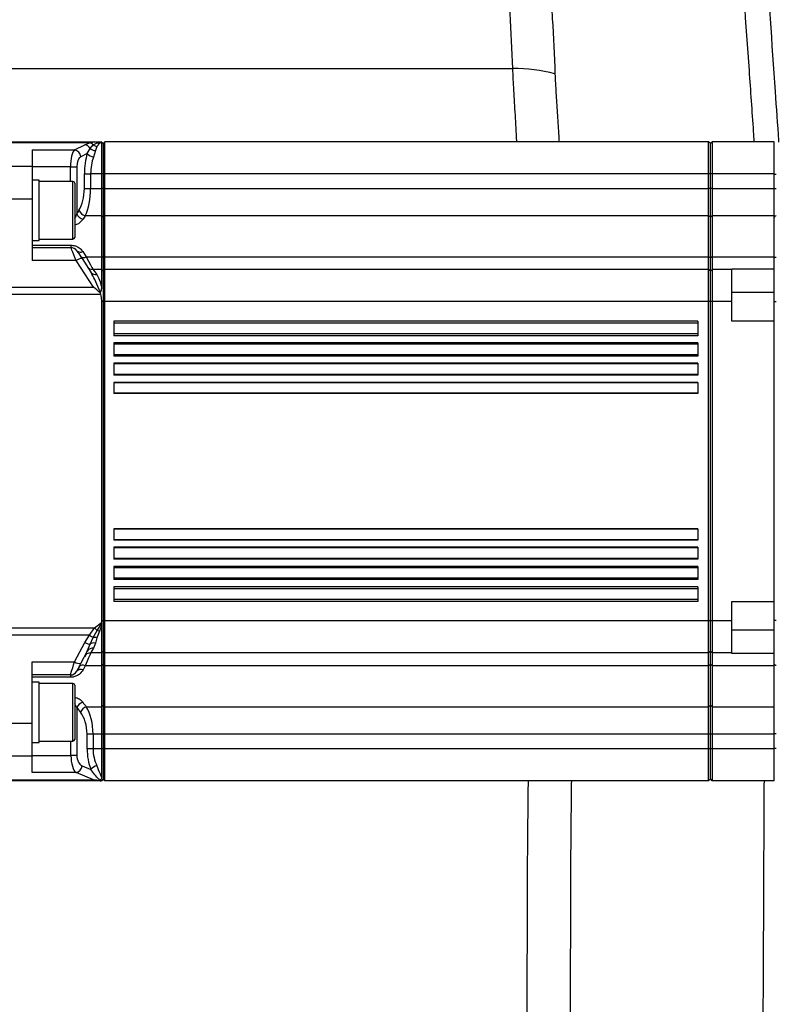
# Model space of a CAD drawing. Extents: x 0 to 8410, y 0 to 5940.
# Tile 33 of 158: x 1671 to 1884, y 2448 to 2725. Entities that reach past the tile are written whole.
import ezdxf

# ---------------------------------------------------------------- set-up
doc = ezdxf.new("R2010")
doc.units = 0
doc.header["$LTSCALE"] = 10
doc.layers.get('0').update_dxf_attribs({"linetype": 'CONTINUOUS'})
doc.styles.add('SLDTEXTSTYLE0', font='TXT', dxfattribs={"width": 0.605})
doc.dimstyles.new('SLDDIMSTYLE1', dxfattribs={"dimtxt": 50, "dimasz": 50, "dimexe": 0, "dimexo": 0.0625, "dimgap": 12.5, "dimtad": 1, "dimdec": 1, "dimrnd": 1e-09, "dimzin": 12, "dimtxsty": 'SLDTEXTSTYLE0', "dimsah": 1, "dimcen": 0.09, "dimazin": 3, "dimtfac": 1, "dimtofl": 0, "dimtmove": 0, "dimatfit": 3, "dimtolj": 1, "dimtzin": 12})

# ---------------------------------------------------------------- blocks, each defined once
blk = doc.blocks.new('_D_20')
at = {"color": 7, "linetype": 'CONTINUOUS'}
for p, q in [((286.65, 2500.02), (286.65, 1272.39)), ((1938.65, 2492.02), (1938.65, 1272.39)), ((1938.65, 1287.39), (286.65, 1287.39))]:
    blk.add_line(p, q, dxfattribs=at)
for points in [[(286.65, 1287.39), (336.65, 1279.89), (336.65, 1294.89)], [(1938.65, 1287.39), (1888.65, 1294.89), (1888.65, 1279.89)]]:
    blk.add_solid(points, dxfattribs=at)
at = {"color": 7, "linetype": 'CONTINUOUS', "insert": (1036.26, 1351.84), "char_height": 50, "attachment_point": 1, "style": 'SLDTEXTSTYLE0'}
blk.add_mtext('1652', dxfattribs=at)

msp = doc.modelspace()

# ---------------------------------------------------------------- linework, layer by layer
at = {"color": 8, "linetype": 'CONTINUOUS'}
for p, q in [((1663.090309, 2711.649229), (1810.013076, 2711.649229)), ((1690.83949, 2690.749099), (1660.648008, 2690.749099)), ((1689.470252, 2690.200259), (1690.83949, 2690.749099)), ((1690.83949, 2690.749099), (1692.238589, 2691.02173)), ((1691.872736, 2690.108349), (1692.919453, 2690.740158)), ((1693.600258, 2690.560986), (1692.905923, 2689.694454)), ((1692.919453, 2690.740158), (1694.137832, 2690.997531)), ((1694.148024, 2690.923502), (1693.600258, 2690.560986)), ((1674.648007, 2688.742925), (1686.609646, 2688.742925)), ((1686.609646, 2688.742925), (1689.470252, 2690.200259)), ((1690.193912, 2687.735249), (1688.379725, 2686.81102)), ((1690.193912, 2687.735249), (1690.961679, 2689.131071)), ((1690.961679, 2689.131071), (1691.872736, 2690.108349)), ((1692.453107, 2688.544323), (1691.963991, 2686.69646)), ((1692.905923, 2689.694454), (1692.453107, 2688.544323)), ((1674.648007, 2684.088637), (1660.648008, 2684.088637)), ((1685.440143, 2683.91328), (1674.648007, 2683.91328)), ((1685.440143, 2683.91328), (1687.210282, 2683.91328)), ((1685.440143, 2679.867436), (1685.440143, 2683.91328)), ((1687.210282, 2683.91328), (1687.210282, 2670.701553)), ((1686.148008, 2663.89053), (1686.148008, 2679.867436)), ((1689.352235, 2677.859237), (1689.352235, 2682.021787)), ((1689.352235, 2682.021787), (1691.122373, 2682.021787)), ((1691.122373, 2682.021787), (1691.122373, 2677.859237)), ((1694.148024, 2682.021787), (1691.122373, 2682.021787)), ((1694.648048, 2682.021787), (1694.148024, 2682.021787)), ((1695.148011, 2682.021787), (1694.648048, 2682.021787)), ((1865.148028, 2682.021787), (1695.148011, 2682.021787)), ((1865.647992, 2682.021787), (1865.148028, 2682.021787)), ((1866.148015, 2682.021787), (1865.647992, 2682.021787)), ((1883.647998, 2682.021787), (1866.148015, 2682.021787)), ((1883.647998, 2681.926896), (1884.13932, 2681.926896)), ((1689.352235, 2677.859237), (1691.122373, 2677.859237)), ((1691.122373, 2677.859237), (1694.148024, 2677.859237)), ((1694.648048, 2677.859237), (1694.148024, 2677.859237)), ((1695.148011, 2677.859237), (1694.648048, 2677.859237)), ((1695.148011, 2677.859237), (1865.148028, 2677.859237)), ((1865.647992, 2677.859237), (1865.148028, 2677.859237)), ((1866.148015, 2677.859237), (1865.647992, 2677.859237)), ((1866.148015, 2677.859237), (1883.647998, 2677.859237)), ((1883.647998, 2677.81346), (1884.13932, 2677.81346)), ((1674.648007, 2674.89629), (1660.648008, 2674.89629)), ((1694.148024, 2670.175483), (1689.60764, 2670.175483)), ((1694.648048, 2669.791271), (1694.148024, 2670.175483)), ((1695.148011, 2670.175483), (1694.648048, 2669.791271)), ((1865.148028, 2670.175483), (1695.148011, 2670.175483)), ((1865.647992, 2669.791271), (1865.148028, 2670.175483)), ((1866.148015, 2670.175483), (1865.647992, 2669.791271)), ((1883.647998, 2670.175483), (1866.148015, 2670.175483)), ((1686.148008, 2663.597395), (1686.148008, 2663.89053)), ((1674.648007, 2661.880066), (1685.56734, 2661.880066)), ((1685.56734, 2661.880066), (1685.56734, 2661.232402)), ((1688.913187, 2660.111358), (1689.910849, 2658.621718)), ((1687.024137, 2657.526543), (1674.648007, 2657.526543)), ((1691.929599, 2650.039126), (1687.024137, 2657.526543)), ((1689.910849, 2658.621718), (1694.148024, 2658.621718)), ((1694.648048, 2658.301761), (1694.148024, 2658.621718)), ((1695.148011, 2658.621718), (1694.648048, 2658.301761)), ((1695.148011, 2658.621718), (1865.148028, 2658.621718)), ((1865.647992, 2658.301761), (1865.148028, 2658.621718)), ((1866.148015, 2658.621718), (1865.647992, 2658.301761)), ((1866.148015, 2658.621718), (1883.647998, 2658.621718)), ((1660.648008, 2650.039126), (1691.929599, 2650.039126)), ((1693.939885, 2647.968461), (1660.648008, 2647.968461)), ((1883.647998, 2648.521711), (1871.648034, 2648.521711)), ((1694.648048, 2646.021773), (1694.148024, 2646.021773)), ((1695.148011, 2646.021773), (1694.648048, 2646.021773)), ((1865.148028, 2646.021773), (1695.148011, 2646.021773)), ((1865.647992, 2646.021773), (1865.148028, 2646.021773)), ((1866.148015, 2646.021773), (1865.647992, 2646.021773)), ((1871.648034, 2646.021773), (1866.148015, 2646.021773)), ((1884.13932, 2645.927002), (1883.647998, 2645.927002)), ((1862.148007, 2639.941265), (1697.648009, 2639.941265)), ((1862.148007, 2636.952688), (1697.648009, 2636.952688)), ((1862.148007, 2634.003093), (1697.648009, 2634.003093)), ((1862.148007, 2631.014516), (1697.648009, 2631.014516)), ((1862.148007, 2628.437211), (1697.648009, 2628.437211)), ((1862.148007, 2625.448634), (1697.648009, 2625.448634)), ((1862.148007, 2623.154094), (1697.648009, 2623.154094)), ((1862.148007, 2620.165517), (1697.648009, 2620.165517)), ((1862.148007, 2581.877996), (1697.648009, 2581.877996)), ((1862.148007, 2578.889419), (1697.648009, 2578.889419)), ((1862.148007, 2576.59476), (1697.648009, 2576.59476)), ((1862.148007, 2573.606183), (1697.648009, 2573.606183)), ((1862.148007, 2571.028878), (1697.648009, 2571.028878)), ((1862.148007, 2568.040301), (1697.648009, 2568.040301)), ((1862.148007, 2565.090825), (1697.648009, 2565.090825)), ((1862.148007, 2562.102248), (1697.648009, 2562.102248)), ((1692.238589, 2554.074933), (1694.139441, 2555.629303)), ((1692.919453, 2553.31104), (1694.137832, 2555.234958)), ((1694.148024, 2554.695775), (1693.600258, 2553.178956)), ((1694.648048, 2556.02174), (1694.148024, 2556.02174)), ((1695.148011, 2556.02174), (1694.648048, 2556.02174)), ((1865.148028, 2556.02174), (1695.148011, 2556.02174)), ((1865.647992, 2556.02174), (1865.148028, 2556.02174)), ((1866.148015, 2556.02174), (1865.647992, 2556.02174)), ((1871.648034, 2556.02174), (1866.148015, 2556.02174)), ((1884.13932, 2556.116511), (1883.647998, 2556.116511)), ((1660.648008, 2554.074933), (1692.238589, 2554.074933)), ((1690.83949, 2552.004387), (1660.648008, 2552.004387)), ((1689.470252, 2549.956014), (1690.83949, 2552.004387)), ((1690.83949, 2552.004387), (1692.238589, 2554.074933)), ((1691.872736, 2551.397135), (1692.919453, 2553.31104)), ((1693.600258, 2553.178956), (1692.905923, 2551.317503)), ((1871.648034, 2553.521683), (1883.647998, 2553.521683)), ((1686.609646, 2544.51697), (1689.470252, 2549.956014)), ((1690.193912, 2547.552993), (1690.961679, 2549.458076)), ((1690.961679, 2549.458076), (1691.872736, 2551.397135)), ((1692.453107, 2549.820473), (1691.963991, 2548.331072)), ((1692.905923, 2551.317503), (1692.453107, 2549.820473)), ((1674.648007, 2544.51697), (1686.609646, 2544.51697)), ((1694.648048, 2543.741752), (1694.148024, 2543.421795)), ((1695.148011, 2543.421795), (1694.648048, 2543.741752)), ((1865.647992, 2543.741752), (1865.148028, 2543.421795)), ((1866.148015, 2543.421795), (1865.647992, 2543.741752)), ((1685.440143, 2540.811111), (1685.440143, 2540.163447)), ((1689.60764, 2543.421795), (1688.980361, 2542.254974)), ((1694.148024, 2543.421795), (1689.60764, 2543.421795)), ((1865.148028, 2543.421795), (1695.148011, 2543.421795)), ((1883.647998, 2543.421795), (1866.148015, 2543.421795)), ((1685.440143, 2540.163447), (1674.648007, 2540.163447)), ((1686.148008, 2522.176077), (1686.148008, 2538.446118)), ((1687.240263, 2531.627883), (1687.240263, 2518.130233)), ((1689.910849, 2531.867971), (1694.148024, 2531.867971)), ((1694.648048, 2532.252182), (1694.148024, 2531.867971)), ((1695.148011, 2531.867971), (1694.648048, 2532.252182)), ((1695.148011, 2531.867971), (1865.148028, 2531.867971)), ((1865.647992, 2532.252182), (1865.148028, 2531.867971)), ((1866.148015, 2531.867971), (1865.647992, 2532.252182)), ((1866.148015, 2531.867971), (1883.647998, 2531.867971)), ((1674.648007, 2527.147164), (1660.648008, 2527.147164)), ((1690.12477, 2520.021726), (1690.12477, 2524.184276)), ((1691.797694, 2524.184276), (1690.12477, 2524.184276)), ((1694.148024, 2524.184276), (1691.797694, 2524.184276)), ((1691.797694, 2524.184276), (1691.797694, 2520.021726)), ((1694.648048, 2524.184276), (1694.148024, 2524.184276)), ((1695.148011, 2524.184276), (1694.648048, 2524.184276)), ((1865.148028, 2524.184276), (1695.148011, 2524.184276)), ((1865.647992, 2524.184276), (1865.148028, 2524.184276)), ((1866.148015, 2524.184276), (1865.647992, 2524.184276)), ((1883.647998, 2524.184276), (1866.148015, 2524.184276)), ((1884.13932, 2524.230053), (1883.647998, 2524.230053)), ((1685.56734, 2518.130233), (1685.56734, 2522.176077)), ((1691.797694, 2520.021726), (1690.12477, 2520.021726)), ((1694.148024, 2520.021726), (1691.797694, 2520.021726)), ((1694.648048, 2520.021726), (1694.148024, 2520.021726)), ((1695.148011, 2520.021726), (1694.648048, 2520.021726)), ((1865.148028, 2520.021726), (1695.148011, 2520.021726)), ((1865.647992, 2520.021726), (1865.148028, 2520.021726)), ((1866.148015, 2520.021726), (1865.647992, 2520.021726)), ((1883.647998, 2520.021726), (1866.148015, 2520.021726)), ((1884.13932, 2520.116498), (1883.647998, 2520.116498)), ((1674.648007, 2517.954816), (1660.648008, 2517.954816)), ((1674.648007, 2518.130233), (1685.56734, 2518.130233)), ((1687.240263, 2518.130233), (1685.56734, 2518.130233)), ((1687.024137, 2513.300587), (1674.648007, 2513.300587)), ((1691.929599, 2511.294355), (1687.024137, 2513.300587)), ((1688.69706, 2515.232434), (1691.215953, 2514.202287)), ((1660.648008, 2511.294355), (1691.929599, 2511.294355))]:
    msp.add_line(p, q, dxfattribs=at)
at = {"color": 7, "linetype": 'CONTINUOUS'}
for p, q in [((1660.648008, 2691.02173), (1692.238589, 2691.02173)), ((1692.238589, 2691.02173), (1694.139441, 2691.02173)), ((1694.139441, 2691.02173), (1694.137832, 2690.997531)), ((1694.137832, 2690.997531), (1694.148024, 2690.923502)), ((1694.648048, 2690.521767), (1694.148024, 2691.02173)), ((1694.148024, 2690.923502), (1694.148024, 2682.021787)), ((1695.148011, 2691.02173), (1694.648048, 2690.521767)), ((1694.648048, 2690.521767), (1694.648048, 2682.021787)), ((1695.148011, 2682.021787), (1695.148011, 2691.02173)), ((1865.148028, 2691.02173), (1695.148011, 2691.02173)), ((1865.148028, 2682.021787), (1865.148028, 2691.02173)), ((1865.647992, 2690.521767), (1865.148028, 2691.02173)), ((1866.148015, 2691.02173), (1865.647992, 2690.521767)), ((1865.647992, 2682.021787), (1865.647992, 2690.521767)), ((1866.148015, 2691.02173), (1866.148015, 2682.021787)), ((1883.647998, 2691.02173), (1866.148015, 2691.02173)), ((1883.647998, 2682.021787), (1883.647998, 2691.02173)), ((1674.648007, 2688.742925), (1674.648007, 2684.088637)), ((1674.648007, 2684.088637), (1674.648007, 2674.89629)), ((1676.648041, 2680.232455), (1674.648007, 2680.232455)), ((1676.648041, 2679.584076), (1676.648041, 2680.232455)), ((1686.148008, 2679.867436), (1676.648041, 2679.867436)), ((1676.648041, 2663.232376), (1676.648041, 2679.584076)), ((1694.148024, 2682.021787), (1694.148024, 2677.859237)), ((1694.648048, 2682.021787), (1694.648048, 2677.859237)), ((1695.148011, 2677.859237), (1695.148011, 2682.021787)), ((1865.148028, 2677.859237), (1865.148028, 2682.021787)), ((1865.647992, 2677.859237), (1865.647992, 2682.021787)), ((1866.148015, 2682.021787), (1866.148015, 2677.859237)), ((1883.647998, 2677.859237), (1883.647998, 2682.021787)), ((1686.648031, 2679.367472), (1686.648031, 2664.372494)), ((1694.148024, 2677.859237), (1694.148024, 2670.175483)), ((1694.648048, 2677.859237), (1694.648048, 2669.791271)), ((1695.148011, 2670.175483), (1695.148011, 2677.859237)), ((1865.148028, 2670.175483), (1865.148028, 2677.859237)), ((1865.647992, 2669.791271), (1865.647992, 2677.859237)), ((1866.148015, 2677.859237), (1866.148015, 2670.175483)), ((1883.647998, 2670.175483), (1883.647998, 2677.859237)), ((1674.648007, 2674.89629), (1674.648007, 2657.526543)), ((1694.148024, 2670.175483), (1694.148024, 2658.621718)), ((1694.648048, 2669.791271), (1694.648048, 2658.301761)), ((1695.148011, 2658.621718), (1695.148011, 2670.175483)), ((1865.148028, 2658.621718), (1865.148028, 2670.175483)), ((1865.647992, 2658.301761), (1865.647992, 2669.791271)), ((1866.148015, 2670.175483), (1866.148015, 2658.621718)), ((1883.647998, 2658.621718), (1883.647998, 2670.175483)), ((1674.648007, 2663.232376), (1676.648041, 2663.232376)), ((1676.648041, 2663.597395), (1686.148008, 2663.597395)), ((1686.648031, 2664.372494), (1686.648031, 2664.097359)), ((1674.648007, 2661.232402), (1685.56734, 2661.232402)), ((1688.69706, 2658.104946), (1691.215953, 2654.260208)), ((1694.148024, 2658.621718), (1694.148024, 2655.021717)), ((1694.648048, 2658.301761), (1694.648048, 2654.521753)), ((1695.148011, 2655.021717), (1695.148011, 2658.621718)), ((1865.148028, 2655.021717), (1865.148028, 2658.621718)), ((1865.647992, 2654.521753), (1865.647992, 2658.301761)), ((1866.148015, 2658.621718), (1866.148015, 2655.021717)), ((1883.647998, 2655.191948), (1883.647998, 2658.621718)), ((1694.148024, 2655.021717), (1691.797694, 2655.021717)), ((1694.648048, 2654.521753), (1694.148024, 2655.021717)), ((1694.148024, 2655.021717), (1694.148024, 2650.259544)), ((1695.148011, 2655.021717), (1694.648048, 2654.521753)), ((1694.648048, 2654.521753), (1694.648048, 2646.021773)), ((1695.148011, 2646.021773), (1695.148011, 2655.021717)), ((1865.148028, 2655.021717), (1695.148011, 2655.021717)), ((1865.148028, 2646.021773), (1865.148028, 2655.021717)), ((1865.647992, 2654.521753), (1865.148028, 2655.021717)), ((1866.148015, 2655.021717), (1865.647992, 2654.521753)), ((1865.647992, 2646.021773), (1865.647992, 2654.521753)), ((1866.148015, 2655.021717), (1866.148015, 2646.021773)), ((1871.648034, 2655.021717), (1866.148015, 2655.021717)), ((1871.648034, 2655.191948), (1883.647998, 2655.191948)), ((1871.648034, 2655.021717), (1871.648034, 2655.191948)), ((1871.648034, 2646.021773), (1871.648034, 2655.021717)), ((1883.647998, 2654.42567), (1883.647998, 2655.191948)), ((1883.647998, 2654.42567), (1883.647998, 2654.841949)), ((1883.647998, 2645.927002), (1883.647998, 2654.42567)), ((1693.923315, 2648.678233), (1693.832656, 2648.48714)), ((1693.832656, 2648.48714), (1693.939885, 2647.968461)), ((1694.148024, 2646.021773), (1694.148024, 2556.02174)), ((1694.648048, 2646.021773), (1694.648048, 2556.02174)), ((1695.148011, 2556.02174), (1695.148011, 2646.021773)), ((1865.148028, 2556.02174), (1865.148028, 2646.021773)), ((1865.647992, 2556.02174), (1865.647992, 2646.021773)), ((1866.148015, 2646.021773), (1866.148015, 2556.02174)), ((1871.648034, 2640.521695), (1871.648034, 2646.021773)), ((1883.647998, 2640.521695), (1883.647998, 2645.927002)), ((1862.148007, 2640.521695), (1697.648009, 2640.521695)), ((1697.648009, 2640.521695), (1697.648009, 2636.372258)), ((1862.148007, 2640.521695), (1862.148007, 2636.372258)), ((1883.647998, 2640.521695), (1871.648034, 2640.521695)), ((1883.647998, 2561.521699), (1883.647998, 2640.521695)), ((1862.148007, 2636.372258), (1697.648009, 2636.372258)), ((1862.148007, 2634.372284), (1697.648009, 2634.372284)), ((1697.648009, 2634.372284), (1697.648009, 2630.645444)), ((1862.148007, 2634.372284), (1862.148007, 2630.645444)), ((1862.148007, 2630.645444), (1697.648009, 2630.645444)), ((1862.148007, 2628.64547), (1697.648009, 2628.64547)), ((1697.648009, 2628.64547), (1697.648009, 2625.240495)), ((1862.148007, 2628.64547), (1862.148007, 2625.240495)), ((1862.148007, 2625.240495), (1697.648009, 2625.240495)), ((1862.148007, 2623.24052), (1697.648009, 2623.24052)), ((1697.648009, 2623.24052), (1697.648009, 2620.078971)), ((1862.148007, 2623.24052), (1862.148007, 2620.078971)), ((1862.148007, 2620.078971), (1697.648009, 2620.078971)), ((1862.148007, 2581.964542), (1697.648009, 2581.964542)), ((1697.648009, 2581.964542), (1697.648009, 2578.802993)), ((1862.148007, 2581.964542), (1862.148007, 2578.802993)), ((1862.148007, 2578.802993), (1697.648009, 2578.802993)), ((1862.148007, 2576.802899), (1697.648009, 2576.802899)), ((1697.648009, 2576.802899), (1697.648009, 2573.398043)), ((1862.148007, 2576.802899), (1862.148007, 2573.398043)), ((1862.148007, 2573.398043), (1697.648009, 2573.398043)), ((1862.148007, 2571.398069), (1697.648009, 2571.398069)), ((1697.648009, 2571.398069), (1697.648009, 2567.671229)), ((1862.148007, 2571.398069), (1862.148007, 2567.671229)), ((1862.148007, 2567.671229), (1697.648009, 2567.671229)), ((1862.148007, 2565.671255), (1697.648009, 2565.671255)), ((1697.648009, 2565.671255), (1697.648009, 2561.521699)), ((1862.148007, 2565.671255), (1862.148007, 2561.521699)), ((1862.148007, 2561.521699), (1697.648009, 2561.521699)), ((1871.648034, 2561.521699), (1883.647998, 2561.521699)), ((1871.648034, 2556.02174), (1871.648034, 2561.521699)), ((1883.647998, 2556.116511), (1883.647998, 2561.521699)), ((1694.139441, 2555.629303), (1694.137832, 2555.234958)), ((1694.137832, 2555.234958), (1694.148024, 2554.695775)), ((1694.148024, 2556.02174), (1694.139441, 2555.629303)), ((1694.148024, 2554.695775), (1694.148024, 2547.021796)), ((1694.648048, 2556.02174), (1694.648048, 2547.52176)), ((1695.148011, 2547.021796), (1695.148011, 2556.02174)), ((1865.148028, 2547.021796), (1865.148028, 2556.02174)), ((1865.647992, 2547.52176), (1865.647992, 2556.02174)), ((1866.148015, 2556.02174), (1866.148015, 2547.021796)), ((1871.648034, 2547.021796), (1871.648034, 2556.02174)), ((1883.647998, 2547.617843), (1883.647998, 2556.116511)), ((1690.193912, 2547.552993), (1688.379725, 2544.103672)), ((1694.148024, 2547.021796), (1691.122373, 2547.021796)), ((1694.648048, 2547.52176), (1694.148024, 2547.021796)), ((1694.148024, 2547.021796), (1694.148024, 2543.421795)), ((1695.148011, 2547.021796), (1694.648048, 2547.52176)), ((1694.648048, 2547.52176), (1694.648048, 2543.741752)), ((1865.148028, 2547.021796), (1695.148011, 2547.021796)), ((1695.148011, 2543.421795), (1695.148011, 2547.021796)), ((1865.647992, 2547.52176), (1865.148028, 2547.021796)), ((1865.148028, 2543.421795), (1865.148028, 2547.021796)), ((1866.148015, 2547.021796), (1865.647992, 2547.52176)), ((1865.647992, 2543.741752), (1865.647992, 2547.52176)), ((1871.648034, 2547.021796), (1866.148015, 2547.021796)), ((1866.148015, 2547.021796), (1866.148015, 2543.421795)), ((1871.648034, 2546.851446), (1871.648034, 2547.021796)), ((1883.647998, 2546.851446), (1871.648034, 2546.851446)), ((1883.647998, 2546.851446), (1883.647998, 2547.617843)), ((1883.647998, 2543.421795), (1883.647998, 2546.851446)), ((1674.648007, 2527.147164), (1674.648007, 2544.51697)), ((1694.648048, 2543.741752), (1694.648048, 2532.252182)), ((1865.647992, 2532.252182), (1865.647992, 2543.741752)), ((1685.440143, 2540.811111), (1674.648007, 2540.811111)), ((1694.148024, 2543.421795), (1694.148024, 2531.867971)), ((1695.148011, 2531.867971), (1695.148011, 2543.421795)), ((1865.148028, 2531.867971), (1865.148028, 2543.421795)), ((1866.148015, 2543.421795), (1866.148015, 2531.867971)), ((1883.647998, 2531.867971), (1883.647998, 2543.421795)), ((1676.648041, 2538.811018), (1674.648007, 2538.811018)), ((1676.648041, 2527.055134), (1676.648041, 2538.811018)), ((1686.148008, 2538.446118), (1676.648041, 2538.446118)), ((1686.648031, 2537.946035), (1686.648031, 2522.67604)), ((1694.148024, 2531.867971), (1694.148024, 2524.184276)), ((1694.648048, 2532.252182), (1694.648048, 2524.184276)), ((1695.148011, 2524.184276), (1695.148011, 2531.867971)), ((1865.148028, 2524.184276), (1865.148028, 2531.867971)), ((1865.647992, 2524.184276), (1865.647992, 2532.252182)), ((1866.148015, 2531.867971), (1866.148015, 2524.184276)), ((1883.647998, 2524.184276), (1883.647998, 2531.867971)), ((1674.648007, 2517.954816), (1674.648007, 2527.147164)), ((1676.648041, 2521.811058), (1676.648041, 2527.055134)), ((1694.148024, 2524.184276), (1694.148024, 2520.021726)), ((1694.648048, 2524.184276), (1694.648048, 2520.021726)), ((1695.148011, 2520.021726), (1695.148011, 2524.184276)), ((1865.148028, 2520.021726), (1865.148028, 2524.184276)), ((1865.647992, 2520.021726), (1865.647992, 2524.184276)), ((1866.148015, 2524.184276), (1866.148015, 2520.021726)), ((1883.647998, 2520.021726), (1883.647998, 2524.184276)), ((1674.648007, 2521.811058), (1676.648041, 2521.811058)), ((1676.648041, 2522.176077), (1686.148008, 2522.176077)), ((1694.148024, 2520.021726), (1694.148024, 2512.081911)), ((1694.648048, 2520.021726), (1694.648048, 2511.521746)), ((1695.148011, 2511.021723), (1695.148011, 2520.021726)), ((1865.148028, 2511.021723), (1865.148028, 2520.021726)), ((1865.647992, 2511.521746), (1865.647992, 2520.021726)), ((1866.148015, 2520.021726), (1866.148015, 2511.021723)), ((1883.647998, 2511.021723), (1883.647998, 2520.021726)), ((1674.648007, 2513.300587), (1674.648007, 2517.954816)), ((1693.939885, 2511.021723), (1660.648008, 2511.021723)), ((1693.923315, 2511.187841), (1693.832656, 2511.038591)), ((1693.832656, 2511.038591), (1693.939885, 2511.021723)), ((1693.939885, 2511.021723), (1694.148024, 2511.021723)), ((1694.648048, 2511.521746), (1694.148024, 2511.021723)), ((1695.148011, 2511.021723), (1694.648048, 2511.521746)), ((1865.148028, 2511.021723), (1695.148011, 2511.021723)), ((1865.647992, 2511.521746), (1865.148028, 2511.021723)), ((1866.148015, 2511.021723), (1865.647992, 2511.521746)), ((1883.647998, 2511.021723), (1866.148015, 2511.021723))]:
    msp.add_line(p, q, dxfattribs=at)
at = {"color": 8, "linetype": 'CONTINUOUS', "flags": 128}
for points in [[(1687.024137, 2657.526543), (1686.680039, 2658.401777), (1686.365684, 2659.201552), (1686.092039, 2659.897734), (1685.868581, 2660.466005), (1685.703179, 2660.886814), (1685.601612, 2661.14526), (1685.56734, 2661.232402)], [(1689.910849, 2658.621718), (1690.561672, 2657.380034), (1691.08977, 2656.372358), (1691.479047, 2655.629803), (1691.717406, 2655.174901), (1691.797694, 2655.021717)], [(1883.647998, 2658.208777), (1883.657416, 2658.270528), (1883.685251, 2658.329894), (1883.730491, 2658.38473), (1883.791407, 2658.432891), (1883.865734, 2658.472707), (1883.950671, 2658.502628), (1884.042998, 2658.521463), (1884.13932, 2658.528497)], [(1691.797694, 2655.021717), (1691.921791, 2654.866745), (1692.28973, 2654.407312), (1692.888876, 2653.659036)], [(1692.238589, 2554.074933), (1692.327877, 2553.974797), (1692.416748, 2553.875138), (1692.504784, 2553.776314), (1692.591687, 2553.6788), (1692.676922, 2553.583195), (1692.760249, 2553.489615), (1692.841192, 2553.398897), (1692.919453, 2553.31104)], [(1691.122373, 2547.021796), (1691.057881, 2546.868493), (1690.866491, 2546.413709), (1690.554043, 2545.671036), (1690.130075, 2544.663479), (1689.60764, 2543.421795)], [(1691.963991, 2548.331072), (1691.501638, 2547.611763), (1691.217979, 2547.17045), (1691.122373, 2547.021796)], [(1685.440143, 2540.811111), (1685.467681, 2540.898253), (1685.54922, 2541.156699), (1685.682019, 2541.577389), (1685.861369, 2542.145778), (1686.081072, 2542.841961), (1686.333378, 2543.641617), (1686.609646, 2544.51697)], [(1884.13932, 2543.514897), (1884.042998, 2543.52205), (1883.950671, 2543.540885), (1883.865734, 2543.570687), (1883.791407, 2543.610503), (1883.730491, 2543.658783), (1883.685251, 2543.713619), (1883.657416, 2543.772985), (1883.647998, 2543.834736)]]:
    msp.add_lwpolyline(points, dxfattribs=at)
at = {"color": 7, "linetype": 'CONTINUOUS', "flags": 128}
for points in [[(1687.240263, 2660.328438), (1687.274536, 2660.276105), (1687.376102, 2660.121133), (1687.541505, 2659.868647), (1687.764963, 2659.52759), (1688.038608, 2659.10988), (1688.352963, 2658.630063), (1688.69706, 2658.104946)], [(1688.379725, 2544.103672), (1688.103517, 2543.578436), (1687.851151, 2543.098618), (1687.631448, 2542.680909), (1687.452098, 2542.339851), (1687.319358, 2542.087485), (1687.23776, 2541.932394), (1687.210282, 2541.880061)]]:
    msp.add_lwpolyline(points, dxfattribs=at)
at = {"color": 8, "linetype": 'CONTINUOUS'}
for centre, radius, start, end in [((1810.618542, 2669.57147), 42.082115, 74.4668051, 90.82438464), ((1690.447738, 2688.963916), 1.827661, 38.76834728, 77.62284538), ((1692.214109, 2689.998557), 1.023466, 46.43536032, 88.62940075), ((1693.778143, 2692.619926), 2.066609, 245.44878997, 265.06210905), ((1686.222392, 2686.611253), 2.166562, 5.29042926, 79.70356288), ((1689.137929, 2688.161895), 2.065276, 27.98703933, 80.74030517), ((1692.52366, 2689.677612), 3.033233, 219.81871797, 259.36729294), ((1692.579743, 2691.055084), 2.513952, 229.93669454, 267.11258407), ((1693.256419, 2692.065878), 2.397186, 234.74536077, 261.5925633), ((1690.223232, 2672.672348), 2.571632, 201.92284838, 256.15017909), ((1689.59778, 2671.699823), 2.587796, 202.69097498, 256.19674466), ((1884.094805, 2669.678592), 0.451526, 84.34212876, 171.70846193), ((1688.2205, 2661.327898), 1.399923, 225.55633521, 299.65678156), ((1688.529355, 2655.88149), 2.229771, 85.68661601, 132.45843458), ((1689.196015, 2659.819886), 1.395204, 226.63037454, 300.82055506), ((1692.503421, 2655.214669), 1.602676, 216.55127259, 283.91648046), ((1694.532175, 2557.104867), 6.29689, 234.09592184, 245.01748709), ((1692.137118, 2547.458038), 5.905055, 75.65397136, 82.38674891), ((1691.615631, 2553.89934), 4.489151, 241.45145768, 261.62369787), ((1692.225246, 2547.508069), 2.323603, 84.37234182, 122.94245822), ((1692.152361, 2548.282764), 3.126899, 76.05482888, 95.13057254), ((1691.629445, 2546.689694), 1.675124, 78.47977411, 148.9782163), ((1687.953167, 2546.273911), 2.211762, 232.59508842, 281.11966813), ((1688.946669, 2542.110973), 1.468038, 63.24084676, 139.06941437), ((1688.335892, 2540.931714), 1.471856, 64.03245942, 139.88522762), ((1689.762669, 2530.512484), 2.758015, 107.93903901, 156.14514302), ((1690.753479, 2529.271701), 2.729586, 107.98105457, 157.15934312), ((1686.518852, 2515.428425), 2.187008, 283.35827405, 354.85847104), ((1693.727241, 2512.083154), 3.285923, 104.78178468, 139.84090438)]:
    msp.add_arc(centre, radius, start, end, dxfattribs=at)
at = {"color": 7, "linetype": 'CONTINUOUS'}
for centre, radius, start, end in [((1686.148021, 2679.367416), 0.5, 0, 90), ((1686.148021, 2664.097416), 0.5, 270, 360), ((1685.567333, 2659.232416), 2, 33.23138455, 90), ((1691.797723, 2657.021738), 2, 213.23138455, 270), ((1691.122363, 2545.021738), 2, 90, 152.25803952), ((1685.440162, 2542.81106), 2, 270, 332.25803952), ((1686.148021, 2537.94606), 0.5, 0, 90), ((1686.148021, 2522.67606), 0.5, 270, 360)]:
    msp.add_arc(centre, radius, start, end, dxfattribs=at)
at = {"color": 8, "linetype": 'CONTINUOUS'}
for centre, major_axis, ratio, start_param, end_param in [((1687.018001, 2683.913262), (0, 5), 0.3155677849, 0.2617993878, 1.5707963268), ((1695.137667, 2682.021738), (0, 11), 0.5259463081, 1.0246316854, 1.5707963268), ((1688.788107, 2683.913262), (0, 3), 0.5259463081, 0.2617993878, 1.5707963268), ((1696.907773, 2682.021738), (0, 9), 0.6428232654, 1.0246316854, 1.5707963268), ((1685.144687, 2677.859229), (0, 8), 0.5259463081, 3.8360909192, 4.7123889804), ((1686.914793, 2677.859229), (0, 10), 0.4207570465, 3.8360909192, 4.7123889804), ((1718.805251, 2601.021738), (0, 92), 0.5259463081, 0.6944982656, 0.7114906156), ((1720.575357, 2601.021738), (0, 90), 0.5376340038, 0.6944982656, 0.7114906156), ((1728.486922, 2601.021738), (0, 90), 0.6697234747, 2.4253545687, 2.447094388), ((1726.813994, 2601.021738), (0, 92), 0.6551642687, 2.4253545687, 2.447094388), ((1684.883481, 2524.184247), (0, 8), 0.6551642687, 4.7123889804, 5.5886870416), ((1686.556409, 2524.184247), (0, 10), 0.524131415, 4.7123889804, 5.5886870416), ((1697.331602, 2520.021738), (0, 11), 0.6551642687, 1.5707963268, 2.1282695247), ((1699.00453, 2520.021738), (0, 9), 0.8007563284, 1.5707963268, 2.1282695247), ((1687.532826, 2518.130214), (0, 5), 0.3930985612, 1.5707963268, 2.8797932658), ((1689.205754, 2518.130214), (0, 3), 0.6551642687, 1.5707963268, 2.8797932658)]:
    msp.add_ellipse(centre, major_axis=major_axis, ratio=ratio, start_param=start_param, end_param=end_param, dxfattribs=at)
for points, knots in [([(1810.013076, 2711.649229), (1809.80014, 2716.831607), (1809.374195, 2727.198152), (1807.917165, 2742.719625), (1805.82293, 2768.600586), (1803.9887, 2799.228693), (1801.724614, 2827.133996), (1801.028921, 2842.008968), (1800.8266, 2849.452552), (1800.394172, 2856.892598), (1799.51337, 2861.809011), (1799.073299, 2864.265372)], [0, 0, 0, 0, 0.1017523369, 0.2035397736, 0.3053266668, 0.6106192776, 0.805247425, 0.8539646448, 0.902724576, 0.951398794, 1, 1, 1, 1]), ([(1811.231156, 2863.883902), (1811.641191, 2860.585347), (1812.461765, 2853.984168), (1812.710599, 2843.905529), (1813.497701, 2827.098893), (1815.824693, 2798.113152), (1817.678085, 2767.255243), (1819.7897, 2741.287214), (1821.268191, 2725.710101), (1821.681417, 2715.313747), (1821.88799, 2710.116555)], [0, 0, 0, 0, 0.0653588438, 0.1307982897, 0.1962370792, 0.3924089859, 0.6961939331, 0.7974745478, 0.8987564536, 1, 1, 1, 1]), ([(1878.005167, 2691.02173), (1877.944801, 2691.977325), (1877.515159, 2698.778554), (1876.073037, 2718.415675), (1873.923688, 2750.101344), (1871.243454, 2788.412136), (1869.490629, 2813.629603), (1868.614217, 2826.238324)], [0, 0, 0, 0, 0.02087542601, 0.14857608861, 0.44085506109, 0.72042781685, 1, 1, 1, 1]), ([(1811.146637, 2691.02173), (1811.143161, 2691.090113), (1811.010014, 2693.709171), (1810.742675, 2698.564709), (1810.270947, 2705.430542), (1810.097228, 2709.619851), (1810.013076, 2711.649229)], [0, 0, 0, 0, 0.0090377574, 0.346145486, 0.6832609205, 1, 1, 1, 1]), ([(1821.88799, 2710.116555), (1821.96936, 2708.370179), (1822.133071, 2704.856595), (1822.553365, 2699.211756), (1822.840468, 2694.622446), (1822.997293, 2691.786035), (1823.039552, 2691.02173)], [0, 0, 0, 0, 0.29436947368, 0.59225028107, 0.89012697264, 1, 1, 1, 1]), ([(1686.648031, 2669.543197), (1686.655137, 2669.550491), (1686.968537, 2669.872223), (1687.090795, 2670.291643), (1687.210282, 2670.701553)], [0, 0, 0, 0, 0.0226734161, 1, 1, 1, 1]), ([(1688.980361, 2669.186761), (1688.663788, 2668.799518), (1688.150849, 2668.172072), (1687.218592, 2667.634302), (1686.734846, 2667.535047), (1686.648031, 2667.517235)], [0, 0, 0, 0, 0.5694909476, 0.9227394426, 1, 1, 1, 1]), ([(1685.56734, 2661.880066), (1685.934471, 2661.850725), (1686.665448, 2661.792306), (1687.739538, 2661.314964), (1688.472526, 2660.717164), (1688.812249, 2660.250123), (1688.913187, 2660.111358)], [0, 0, 0, 0, 0.2547609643, 0.5072408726, 0.8535932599, 1, 1, 1, 1]), ([(1693.923315, 2648.678233), (1693.761385, 2648.972367), (1693.115745, 2650.145121), (1692.373893, 2652.169053), (1691.585629, 2653.592599), (1691.215953, 2654.260208)], [0, 0, 0, 0, 0.1509374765, 0.6018103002, 1, 1, 1, 1]), ([(1692.888876, 2653.659036), (1693.158515, 2653.151582), (1693.647576, 2652.231182), (1693.993032, 2650.870174), (1694.148024, 2650.259544)], [0, 0, 0, 0, 0.55133979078, 1, 1, 1, 1]), ([(1688.980361, 2542.254974), (1688.667631, 2541.802345), (1688.160915, 2541.068953), (1686.987903, 2540.41816), (1686.101647, 2540.186086), (1685.594187, 2540.168719), (1685.440143, 2540.163447)], [0, 0, 0, 0, 0.4201728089, 0.680803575, 0.9031054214, 1, 1, 1, 1]), ([(1686.648031, 2534.583737), (1686.97424, 2534.47623), (1687.749217, 2534.220824), (1688.471597, 2533.663794), (1688.812036, 2533.257219), (1688.913187, 2533.136417)], [0, 0, 0, 0, 0.3381523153, 0.8033519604, 1, 1, 1, 1]), ([(1687.240263, 2531.627883), (1687.191683, 2531.75177), (1687.050578, 2532.111607), (1686.807453, 2532.431514), (1686.648031, 2532.641281)], [0, 0, 0, 0, 0.3442845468, 1, 1, 1, 1]), ([(1693.923315, 2511.187841), (1693.761385, 2511.283447), (1693.115769, 2511.664631), (1692.373856, 2512.578275), (1691.585624, 2513.683806), (1691.215953, 2514.202287)], [0, 0, 0, 0, 0.1509397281, 0.60180115, 1, 1, 1, 1]), ([(1692.888876, 2515.260329), (1693.158515, 2514.562465), (1693.647574, 2513.29671), (1693.993032, 2512.458142), (1694.148024, 2512.081911)], [0, 0, 0, 0, 0.5513414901, 1, 1, 1, 1]), ([(1813.680252, 2370.944073), (1813.830096, 2375.145171), (1814.129842, 2383.548998), (1813.933, 2396.160166), (1813.815053, 2417.17722), (1814.165545, 2452.489435), (1814.086813, 2486.573678), (1814.369144, 2508.046527), (1814.408263, 2511.021723)], [0, 0, 0, 0, 0.0899974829, 0.1800299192, 0.2700629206, 0.5401123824, 0.9362797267, 1, 1, 1, 1]), ([(1826.501151, 2511.021723), (1826.469356, 2508.592737), (1826.194826, 2487.619903), (1826.276889, 2453.973062), (1825.931317, 2418.53168), (1826.040395, 2397.407079), (1826.226776, 2384.730557), (1825.934388, 2376.286662), (1825.78822, 2372.065474)], [0, 0, 0, 0, 0.0524395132, 0.4527837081, 0.726382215, 0.8175994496, 0.9088161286, 1, 1, 1, 1]), ([(1880.215367, 2380.323579), (1880.2363, 2382.639998), (1880.278294, 2387.287009), (1880.329972, 2397.441773), (1880.398995, 2415.096611), (1880.570824, 2450.401408), (1880.72032, 2484.063831), (1880.828516, 2507.632032), (1880.844077, 2511.021723)], [0, 0, 0, 0, 0.0572691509, 0.1148886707, 0.2302922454, 0.4610170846, 0.9224809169, 1, 1, 1, 1])]:
    msp.add_open_spline(points, degree=3, knots=knots, dxfattribs=at)
at = {"color": 7, "linetype": 'CONTINUOUS'}
for points, knots in [([(1884.970208, 2690.940072), (1884.961129, 2691.070166), (1884.630154, 2695.812361), (1883.34865, 2714.212086), (1880.561558, 2754.308029), (1877.947409, 2792.0032), (1876.278947, 2815.921799), (1876.127859, 2818.087746)], [0, 0, 0, 0, 0.0030792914, 0.1122460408, 0.4345958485, 0.9487998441, 1, 1, 1, 1]), ([(1693.832656, 2648.48714), (1693.20443, 2649.006372), (1692.570919, 2649.529971), (1691.934904, 2650.034915), (1691.929599, 2650.039126)], [0, 0, 0, 0, 0.9916592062, 1, 1, 1, 1]), ([(1694.148024, 2650.259544), (1694.155225, 2649.868771), (1694.165636, 2649.303842), (1693.980414, 2648.825649), (1693.923315, 2648.678233)], [0, 0, 0, 0, 0.69172177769, 1, 1, 1, 1]), ([(1693.939885, 2647.968461), (1694.029214, 2647.446124), (1694.139668, 2646.800265), (1694.146683, 2646.146758), (1694.148024, 2646.021773)], [0, 0, 0, 0, 0.8087473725, 1, 1, 1, 1]), ([(1883.647998, 2547.201444), (1883.647998, 2547.27418), (1883.647998, 2547.621944), (1883.647998, 2547.619654), (1883.647998, 2547.617843)], [0, 0, 0, 0, 0.2091527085, 1, 1, 1, 1]), ([(1693.832656, 2511.038591), (1693.205116, 2511.097516), (1692.572308, 2511.156935), (1691.934904, 2511.29322), (1691.929599, 2511.294355)], [0, 0, 0, 0, 0.9916773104, 1, 1, 1, 1]), ([(1694.148024, 2512.081911), (1694.155231, 2511.900428), (1694.16565, 2511.638073), (1693.980414, 2511.293925), (1693.923315, 2511.187841)], [0, 0, 0, 0, 0.6917483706, 1, 1, 1, 1])]:
    msp.add_open_spline(points, degree=3, knots=knots, dxfattribs=at)

# ---------------------------------------------------------------- dimensions: what is measured, and where the dimension line sits
dim = msp.add_linear_dim(base=(286.648021, 1287.386716), p1=(1938.648021, 2512.021738), p2=(286.648021, 2520.021738), angle=0, dimstyle='SLDDIMSTYLE1', dxfattribs=at)
dim.commit()
dim.dimension.update_dxf_attribs({"geometry": '_D_20', "text_midpoint": (1112.648021, 1287.386716), "dimtype": 160})

doc.saveas('drawing.dxf')
